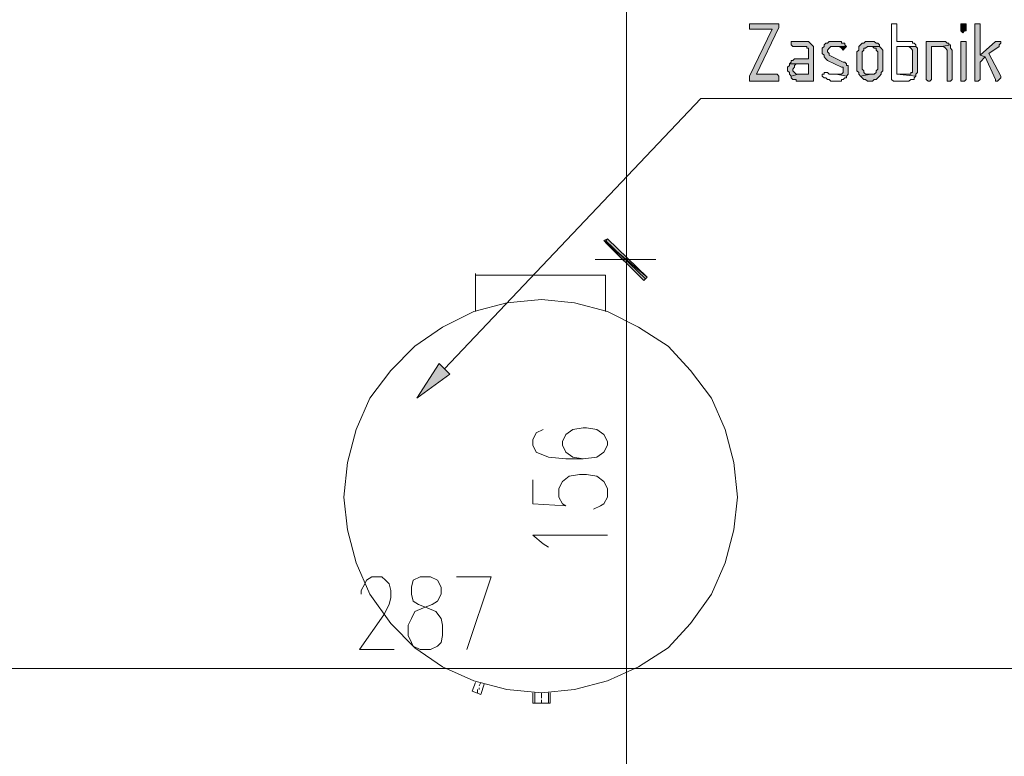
# Model space of a CAD drawing. Header units: inches. Extents: x 1504 to 12593, y -807 to 3183.
# Tile 26 of 256: x 3659 to 3898, y -231 to -52. Entities that reach past the tile are written whole.
import ezdxf

# ---------------------------------------------------------------- set-up
doc = ezdxf.new("R2010")
doc.units = ezdxf.units.IN
doc.header["$MEASUREMENT"] = 0
doc.layers.add('at_Entity', color=7, linetype='Continuous')
doc.layers.add('at_Solid', color=7, linetype='Continuous')

msp = doc.modelspace()

# ---------------------------------------------------------------- hatches: boundary and pattern name
at = {"layer": 'at_Solid', "lineweight": 15}
for points in [[(3843.12, -52.63), (3836.36, -52.63), (3836.36, -53.91), (3841.85, -53.91), (3836.36, -65.31), (3836.36, -66.57), (3843.54, -66.57), (3843.54, -65.31), (3843.12, -64.88), (3838.05, -64.88), (3843.54, -53.48), (3843.54, -52.63)], [(3888.32, -52.63), (3887.89, -52.63), (3887.89, -54.32), (3888.32, -54.75), (3888.74, -54.32), (3889.16, -54.32), (3889.16, -52.63), (3888.74, -52.63)], [(3891.7, -52.63), (3891.27, -52.63), (3891.27, -66.57), (3892.12, -66.57), (3892.54, -66.15), (3892.54, -61.93), (3893.81, -60.66), (3892.54, -60.24), (3892.54, -52.63), (3892.12, -52.63)], [(3849.46, -56.86), (3846.5, -56.86), (3846.5, -57.7), (3846.92, -58.13), (3850.3, -58.13), (3850.3, -58.55), (3850.72, -58.55), (3850.72, -61.09), (3847.35, -61.09), (3846.92, -61.51), (3846.5, -61.51), (3846.5, -61.93), (3846.08, -62.35), (3850.72, -62.35), (3850.72, -64.88), (3848.19, -64.88), (3846.5, -65.31), (3846.5, -65.73), (3846.92, -66.15), (3847.77, -66.15), (3847.77, -66.57), (3851.99, -66.57), (3851.99, -59.39), (3851.99, -58.13), (3851.57, -57.7), (3851.15, -57.29), (3850.72, -56.86), (3849.88, -56.86)], [(3857.06, -56.86), (3855.79, -56.86), (3855.37, -57.29), (3854.95, -57.29), (3854.53, -57.7), (3854.53, -58.13), (3854.1, -58.55), (3854.1, -59.82), (3854.53, -60.24), (3854.53, -60.66), (3854.95, -61.09), (3855.37, -61.51), (3858.75, -63.19), (3859.17, -63.19), (3859.17, -64.47), (3858.75, -64.88), (3857.48, -64.88), (3860.02, -65.31), (3860.44, -64.88), (3860.44, -62.78), (3860.02, -62.78), (3860.02, -62.35), (3859.59, -61.93), (3859.17, -61.93), (3855.79, -60.24), (3855.79, -59.82), (3855.37, -59.39), (3855.37, -58.97), (3855.79, -58.55), (3856.22, -58.13), (3860.02, -58.13), (3859.59, -57.7), (3859.59, -57.29), (3858.75, -57.29), (3858.75, -56.86), (3857.48, -56.86)], [(3865.93, -56.86), (3864.66, -56.86), (3864.24, -57.29), (3863.82, -57.29), (3863.4, -57.7), (3862.97, -58.13), (3862.97, -58.97), (3862.55, -59.39), (3862.55, -64.04), (3862.97, -64.47), (3862.97, -64.88), (3863.4, -65.31), (3865.93, -64.88), (3864.66, -64.88), (3864.24, -64.47), (3864.24, -64.04), (3863.82, -63.62), (3863.82, -59.39), (3864.24, -58.97), (3864.24, -58.55), (3864.66, -58.55), (3865.09, -58.13), (3868.04, -58.13), (3868.04, -57.7), (3867.62, -57.29), (3867.2, -57.29), (3866.77, -56.86), (3866.35, -56.86)], [(3883.25, -56.86), (3879.45, -56.86), (3879.45, -66.15), (3879.87, -66.57), (3880.3, -66.57), (3880.71, -66.15), (3880.71, -58.13), (3883.25, -58.13), (3885.36, -57.7), (3884.94, -57.7), (3884.94, -57.29), (3884.52, -57.29), (3884.09, -56.86), (3883.67, -56.86)], [(3888.32, -56.86), (3887.89, -56.86), (3887.89, -66.57), (3888.74, -66.57), (3889.16, -66.15), (3889.16, -56.86), (3888.74, -56.86)], [(3896.76, -56.86), (3896.34, -56.86), (3892.54, -60.24), (3893.81, -60.66), (3896.34, -66.15), (3896.34, -66.57), (3896.76, -66.57), (3897.19, -66.15), (3897.61, -65.73), (3897.61, -65.31), (3894.65, -59.82), (3897.19, -58.13), (3897.19, -57.7), (3897.61, -57.29), (3897.61, -56.86), (3897.19, -56.86)], [(3860.02, -58.13), (3857.06, -58.13), (3858.33, -58.13), (3858.75, -58.55), (3859.17, -58.97), (3859.59, -58.55)], [(3868.04, -58.13), (3865.93, -58.13), (3866.35, -58.13), (3866.77, -58.55), (3867.2, -58.55), (3867.2, -58.97), (3867.62, -59.39), (3867.62, -63.62), (3867.2, -64.04), (3867.2, -64.47), (3866.77, -64.88), (3865.93, -64.88), (3863.4, -65.31), (3863.82, -65.73), (3864.24, -66.15), (3864.66, -66.15), (3865.09, -66.57), (3866.35, -66.57), (3866.77, -66.15), (3867.2, -66.15), (3867.62, -65.73), (3868.04, -65.31), (3868.46, -64.88), (3868.46, -64.47), (3868.89, -64.04), (3868.89, -58.97), (3868.46, -58.55)], [(3876.91, -58.13), (3874.8, -58.13), (3875.22, -58.13), (3875.65, -58.55), (3876.07, -58.97), (3876.07, -64.47), (3875.65, -64.47), (3875.65, -64.88), (3872.27, -64.88), (3876.91, -65.31), (3876.91, -64.88), (3877.33, -64.47), (3877.33, -59.39), (3877.33, -58.55)], [(3885.36, -57.7), (3883.25, -58.13), (3883.67, -58.13), (3884.09, -58.55), (3884.52, -58.97), (3884.52, -66.57), (3885.36, -66.57), (3885.78, -66.15), (3885.78, -59.39), (3885.78, -58.97), (3885.36, -58.55), (3885.36, -58.13)], [(3846.08, -62.35), (3846.08, -62.78), (3845.66, -63.19), (3845.66, -63.62), (3845.66, -64.04), (3846.08, -64.47), (3846.08, -64.88), (3846.5, -65.31), (3848.19, -64.88), (3847.77, -64.88), (3847.35, -64.47), (3846.92, -64.04), (3846.92, -63.62), (3847.35, -63.19), (3847.35, -62.78), (3847.77, -62.35), (3850.72, -62.35)], [(3811.45, -114.31), (3800.85, -105.44), (3801.75, -105.01)], [(3810.62, -115.15), (3811.45, -114.31), (3800.85, -105.44)], [(3801.75, -105.01), (3801.3, -105.86), (3811.45, -114.31)], [(3801.3, -105.86), (3811.45, -114.31), (3810.62, -115.15)], [(3763.31, -137.96), (3755.28, -143.87), (3760.74, -135.43)]]:
    msp.add_hatch(color=7, dxfattribs=at).paths.add_polyline_path(points)

# ---------------------------------------------------------------- linework, layer by layer
at = {"layer": 'at_Entity', "color": 7, "lineweight": 15}
for p, q in [((3806.38, 150.96), (3806.38, -104.17)), ((3843.12, -52.63), (3836.36, -52.63)), ((3836.36, -52.63), (3836.36, -53.91)), ((3843.54, -52.63), (3843.12, -52.63)), ((3843.54, -53.48), (3843.54, -52.63)), ((3843.54, -52.63), (3843.54, -52.63)), ((3871.84, -52.63), (3871, -52.63)), ((3871, -52.63), (3871, -66.15)), ((3872.27, -52.63), (3871.84, -52.63)), ((3871.84, -52.63), (3871.84, -52.63)), ((3872.27, -56.86), (3872.27, -52.63)), ((3888.32, -52.63), (3887.89, -52.63)), ((3887.89, -52.63), (3887.89, -54.32)), ((3888.74, -52.63), (3888.32, -52.63)), ((3889.16, -52.63), (3888.74, -52.63)), ((3889.16, -54.32), (3889.16, -52.63)), ((3891.7, -52.63), (3891.27, -52.63)), ((3891.27, -52.63), (3891.27, -66.57)), ((3892.12, -52.63), (3891.7, -52.63)), ((3892.54, -52.63), (3892.12, -52.63)), ((3892.54, -60.24), (3892.54, -52.63)), ((3836.36, -53.91), (3841.85, -53.91)), ((3841.85, -53.91), (3836.36, -65.31)), ((3838.05, -64.88), (3843.54, -53.48)), ((3887.89, -54.32), (3887.89, -54.32)), ((3887.89, -54.32), (3888.32, -54.75)), ((3888.32, -54.75), (3888.74, -54.32)), ((3888.74, -54.32), (3889.16, -54.32)), ((3849.46, -56.86), (3846.5, -56.86)), ((3846.5, -56.86), (3846.5, -57.7)), ((3849.88, -56.86), (3849.46, -56.86)), ((3850.72, -56.86), (3849.88, -56.86)), ((3851.15, -57.29), (3850.72, -56.86)), ((3851.57, -57.7), (3851.15, -57.29)), ((3851.15, -57.29), (3851.15, -57.29)), ((3854.95, -57.29), (3854.53, -57.7)), ((3855.37, -57.29), (3854.95, -57.29)), ((3855.79, -56.86), (3855.37, -57.29)), ((3857.06, -56.86), (3855.79, -56.86)), ((3857.48, -56.86), (3857.06, -56.86)), ((3858.75, -56.86), (3857.48, -56.86)), ((3858.75, -57.29), (3858.75, -56.86)), ((3859.59, -57.29), (3858.75, -57.29)), ((3859.59, -57.7), (3859.59, -57.29)), ((3863.82, -57.29), (3863.4, -57.7)), ((3864.24, -57.29), (3863.82, -57.29)), ((3864.66, -56.86), (3864.24, -57.29)), ((3865.93, -56.86), (3864.66, -56.86)), ((3866.35, -56.86), (3865.93, -56.86)), ((3866.77, -56.86), (3866.35, -56.86)), ((3867.2, -57.29), (3866.77, -56.86)), ((3867.62, -57.29), (3867.2, -57.29)), ((3868.04, -57.7), (3867.62, -57.29)), ((3876.07, -56.86), (3872.27, -56.86)), ((3876.07, -57.29), (3876.07, -56.86)), ((3876.49, -57.29), (3876.07, -57.29)), ((3876.91, -57.7), (3876.49, -57.29)), ((3883.25, -56.86), (3879.45, -56.86)), ((3879.45, -56.86), (3879.45, -66.15)), ((3883.67, -56.86), (3883.25, -56.86)), ((3884.09, -56.86), (3883.67, -56.86)), ((3884.52, -57.29), (3884.09, -56.86)), ((3884.94, -57.29), (3884.52, -57.29)), ((3884.94, -57.7), (3884.94, -57.29)), ((3888.32, -56.86), (3887.89, -56.86)), ((3887.89, -56.86), (3887.89, -66.57)), ((3888.74, -56.86), (3888.32, -56.86)), ((3889.16, -56.86), (3888.74, -56.86)), ((3889.16, -66.15), (3889.16, -56.86)), ((3896.34, -56.86), (3892.54, -60.24)), ((3896.76, -56.86), (3896.34, -56.86)), ((3897.19, -56.86), (3896.76, -56.86)), ((3897.61, -56.86), (3897.19, -56.86)), ((3897.19, -57.7), (3897.61, -57.29)), ((3897.61, -57.29), (3897.61, -56.86)), ((3846.5, -57.7), (3846.92, -58.13)), ((3846.92, -58.13), (3850.3, -58.13)), ((3850.3, -58.13), (3850.3, -58.55)), ((3850.3, -58.55), (3850.72, -58.55)), ((3850.72, -58.55), (3850.72, -61.09)), ((3851.99, -58.13), (3851.57, -57.7)), ((3851.57, -57.7), (3851.57, -57.7)), ((3851.99, -59.39), (3851.99, -58.13)), ((3851.99, -66.57), (3851.99, -59.39)), ((3854.53, -58.13), (3854.1, -58.55)), ((3854.1, -58.55), (3854.1, -59.82)), ((3854.1, -59.82), (3854.53, -60.24)), ((3854.53, -57.7), (3854.53, -58.13)), ((3854.53, -58.13), (3854.53, -58.13)), ((3855.37, -58.97), (3855.79, -58.55)), ((3855.37, -59.39), (3855.37, -58.97)), ((3855.37, -58.97), (3855.37, -58.97)), ((3855.79, -59.82), (3855.37, -59.39)), ((3855.79, -58.55), (3856.22, -58.13)), ((3855.79, -58.55), (3855.79, -58.55)), ((3855.79, -60.24), (3855.79, -59.82)), ((3856.22, -58.13), (3860.02, -58.13)), ((3860.02, -58.13), (3857.06, -58.13)), ((3857.06, -58.13), (3858.33, -58.13)), ((3858.33, -58.13), (3858.75, -58.55)), ((3858.75, -58.55), (3858.75, -58.55)), ((3858.75, -58.55), (3859.17, -58.97)), ((3859.17, -58.97), (3859.59, -58.55)), ((3859.17, -58.97), (3859.17, -58.97)), ((3860.02, -58.13), (3859.59, -57.7)), ((3859.59, -58.55), (3860.02, -58.13)), ((3859.59, -58.55), (3859.59, -58.55)), ((3862.97, -58.97), (3862.55, -59.39)), ((3862.55, -59.39), (3862.55, -64.04)), ((3863.4, -57.7), (3862.97, -58.13)), ((3862.97, -58.13), (3862.97, -58.97)), ((3863.4, -57.7), (3863.4, -57.7)), ((3863.82, -59.39), (3864.24, -58.97)), ((3863.82, -63.62), (3863.82, -59.39)), ((3864.24, -58.97), (3864.24, -58.55)), ((3864.24, -58.55), (3864.66, -58.55)), ((3864.66, -58.55), (3865.09, -58.13)), ((3865.09, -58.13), (3868.04, -58.13)), ((3868.04, -58.13), (3865.93, -58.13)), ((3865.93, -58.13), (3866.35, -58.13)), ((3866.35, -58.13), (3866.77, -58.55)), ((3866.77, -58.55), (3867.2, -58.55)), ((3867.2, -58.55), (3867.2, -58.97)), ((3867.2, -58.97), (3867.62, -59.39)), ((3867.62, -59.39), (3867.62, -63.62)), ((3868.04, -58.13), (3868.04, -57.7)), ((3868.04, -57.7), (3868.04, -57.7)), ((3868.46, -58.55), (3868.04, -58.13)), ((3868.89, -58.97), (3868.46, -58.55)), ((3868.46, -58.55), (3868.46, -58.55)), ((3868.89, -64.04), (3868.89, -58.97)), ((3872.27, -64.88), (3872.27, -58.13)), ((3872.27, -58.13), (3876.91, -58.13)), ((3876.91, -58.13), (3874.8, -58.13)), ((3874.8, -58.13), (3875.22, -58.13)), ((3875.22, -58.13), (3875.65, -58.55)), ((3875.65, -58.55), (3875.65, -58.55)), ((3875.65, -58.55), (3876.07, -58.97)), ((3876.07, -58.97), (3876.07, -64.47)), ((3876.91, -58.13), (3876.91, -57.7)), ((3877.33, -58.55), (3876.91, -58.13)), ((3877.33, -59.39), (3877.33, -58.55)), ((3877.33, -64.47), (3877.33, -59.39)), ((3880.71, -66.15), (3880.71, -58.13)), ((3880.71, -58.13), (3883.25, -58.13)), ((3885.36, -57.7), (3883.25, -58.13)), ((3883.25, -58.13), (3885.36, -57.7)), ((3883.25, -58.13), (3883.67, -58.13)), ((3883.67, -58.13), (3884.09, -58.55)), ((3884.09, -58.55), (3884.09, -58.55)), ((3884.09, -58.55), (3884.52, -58.97)), ((3884.52, -58.97), (3884.52, -66.57)), ((3885.36, -57.7), (3884.94, -57.7)), ((3885.36, -58.13), (3885.36, -57.7)), ((3885.36, -58.55), (3885.36, -58.13)), ((3885.78, -58.97), (3885.36, -58.55)), ((3885.78, -59.39), (3885.78, -58.97)), ((3885.78, -66.15), (3885.78, -59.39)), ((3894.65, -59.82), (3897.19, -58.13)), ((3897.61, -65.31), (3894.65, -59.82)), ((3897.19, -58.13), (3897.19, -57.7)), ((3846.5, -61.93), (3846.08, -62.35)), ((3846.08, -62.35), (3846.08, -62.78)), ((3850.72, -62.35), (3846.08, -62.35)), ((3846.08, -62.35), (3850.72, -62.35)), ((3846.92, -61.51), (3846.5, -61.51)), ((3846.5, -61.51), (3846.5, -61.93)), ((3847.35, -61.09), (3846.92, -61.51)), ((3850.72, -61.09), (3847.35, -61.09)), ((3847.35, -62.78), (3847.77, -62.35)), ((3847.77, -62.35), (3850.72, -62.35)), ((3850.72, -62.35), (3850.72, -64.88)), ((3854.53, -60.24), (3854.53, -60.66)), ((3854.53, -60.66), (3854.95, -61.09)), ((3854.95, -61.09), (3854.95, -61.09)), ((3854.95, -61.09), (3855.37, -61.51)), ((3855.37, -61.51), (3858.75, -63.19)), ((3859.17, -61.93), (3855.79, -60.24)), ((3859.59, -61.93), (3859.17, -61.93)), ((3860.02, -62.35), (3859.59, -61.93)), ((3860.02, -62.78), (3860.02, -62.35)), ((3892.54, -60.24), (3893.81, -60.66)), ((3893.81, -60.66), (3892.54, -60.24)), ((3892.54, -61.93), (3893.81, -60.66)), ((3892.54, -66.15), (3892.54, -61.93)), ((3893.81, -60.66), (3896.34, -66.15)), ((3846.08, -62.78), (3845.66, -63.19)), ((3845.66, -63.19), (3845.66, -63.62)), ((3845.66, -63.62), (3845.66, -64.04)), ((3845.66, -64.04), (3846.08, -64.47)), ((3846.08, -64.47), (3846.08, -64.88)), ((3846.92, -63.62), (3847.35, -63.19)), ((3846.92, -64.04), (3846.92, -63.62)), ((3846.92, -63.62), (3846.92, -63.62)), ((3847.35, -64.47), (3846.92, -64.04)), ((3847.35, -63.19), (3847.35, -62.78)), ((3847.77, -64.88), (3847.35, -64.47)), ((3847.35, -64.47), (3847.35, -64.47)), ((3854.95, -64.47), (3854.53, -64.47)), ((3854.53, -64.47), (3854.53, -64.88)), ((3855.37, -64.47), (3854.95, -64.47)), ((3854.95, -64.47), (3854.95, -64.47)), ((3855.79, -64.88), (3855.37, -64.47)), ((3858.75, -63.19), (3859.17, -63.19)), ((3859.17, -64.47), (3858.75, -64.88)), ((3859.17, -63.19), (3859.17, -64.47)), ((3859.17, -64.47), (3859.17, -64.47)), ((3860.44, -62.78), (3860.02, -62.78)), ((3860.44, -64.88), (3860.44, -62.78)), ((3862.55, -64.04), (3862.97, -64.47)), ((3862.97, -64.47), (3862.97, -64.88)), ((3864.24, -64.04), (3863.82, -63.62)), ((3864.24, -64.47), (3864.24, -64.04)), ((3864.66, -64.88), (3864.24, -64.47)), ((3867.2, -64.47), (3866.77, -64.88)), ((3867.62, -63.62), (3867.2, -64.04)), ((3867.2, -64.04), (3867.2, -64.47)), ((3868.46, -64.47), (3868.89, -64.04)), ((3868.46, -64.88), (3868.46, -64.47)), ((3876.07, -64.47), (3875.65, -64.47)), ((3875.65, -64.47), (3875.65, -64.88)), ((3876.91, -64.88), (3877.33, -64.47)), ((3836.36, -65.31), (3836.36, -66.57)), ((3836.36, -66.57), (3843.54, -66.57)), ((3843.12, -64.88), (3838.05, -64.88)), ((3843.54, -65.31), (3843.12, -64.88)), ((3843.54, -66.57), (3843.54, -65.31)), ((3843.54, -65.31), (3843.54, -65.31)), ((3846.08, -64.88), (3846.5, -65.31)), ((3846.5, -65.31), (3848.19, -64.88)), ((3848.19, -64.88), (3846.5, -65.31)), ((3846.5, -65.31), (3846.5, -65.73)), ((3846.5, -65.73), (3846.5, -65.73)), ((3846.5, -65.73), (3846.92, -66.15)), ((3846.92, -66.15), (3847.77, -66.15)), ((3848.19, -64.88), (3847.77, -64.88)), ((3847.77, -66.15), (3847.77, -66.57)), ((3847.77, -66.57), (3851.99, -66.57)), ((3850.72, -64.88), (3848.19, -64.88)), ((3854.53, -64.88), (3854.1, -64.88)), ((3854.1, -64.88), (3854.1, -65.31)), ((3854.1, -65.31), (3854.53, -65.73)), ((3854.53, -65.73), (3854.95, -65.73)), ((3854.95, -65.73), (3855.37, -66.15)), ((3855.37, -66.15), (3855.79, -66.15)), ((3857.48, -64.88), (3855.79, -64.88)), ((3855.79, -66.15), (3856.22, -66.57)), ((3856.22, -66.57), (3858.75, -66.57)), ((3860.02, -65.31), (3857.48, -64.88)), ((3858.75, -64.88), (3857.48, -64.88)), ((3857.48, -64.88), (3860.02, -65.31)), ((3858.75, -66.57), (3858.75, -66.15)), ((3858.75, -66.15), (3859.17, -66.15)), ((3859.17, -66.15), (3859.59, -65.73)), ((3859.59, -65.73), (3860.02, -65.73)), ((3860.02, -65.31), (3860.44, -64.88)), ((3860.02, -65.73), (3860.02, -65.31)), ((3862.97, -64.88), (3863.4, -65.31)), ((3865.93, -64.88), (3863.4, -65.31)), ((3863.4, -65.31), (3865.93, -64.88)), ((3863.4, -65.31), (3863.4, -65.31)), ((3863.4, -65.31), (3863.82, -65.73)), ((3863.82, -65.73), (3863.82, -65.73)), ((3863.82, -65.73), (3864.24, -66.15)), ((3864.24, -66.15), (3864.66, -66.15)), ((3865.93, -64.88), (3864.66, -64.88)), ((3864.66, -66.15), (3865.09, -66.57)), ((3865.09, -66.57), (3866.35, -66.57)), ((3866.77, -64.88), (3865.93, -64.88)), ((3866.35, -66.57), (3866.77, -66.15)), ((3866.77, -66.15), (3867.2, -66.15)), ((3867.2, -66.15), (3867.62, -65.73)), ((3867.62, -65.73), (3868.04, -65.31)), ((3868.04, -65.31), (3868.46, -64.88)), ((3868.04, -65.31), (3868.04, -65.31)), ((3871, -66.15), (3871.42, -66.57)), ((3871.42, -66.57), (3875.22, -66.57)), ((3875.65, -64.88), (3872.27, -64.88)), ((3872.27, -64.88), (3876.91, -65.31)), ((3876.91, -65.31), (3872.27, -64.88)), ((3875.22, -66.57), (3875.65, -66.15)), ((3875.65, -66.15), (3876.49, -66.15)), ((3876.49, -65.73), (3876.91, -65.31)), ((3876.49, -66.15), (3876.49, -65.73)), ((3876.49, -65.73), (3876.49, -65.73)), ((3876.91, -65.31), (3876.91, -64.88)), ((3879.45, -66.15), (3879.87, -66.57)), ((3879.87, -66.57), (3880.3, -66.57)), ((3880.3, -66.57), (3880.71, -66.15)), ((3884.52, -66.57), (3885.36, -66.57)), ((3885.36, -66.57), (3885.78, -66.15)), ((3887.89, -66.57), (3888.74, -66.57)), ((3888.74, -66.57), (3889.16, -66.15)), ((3891.27, -66.57), (3892.12, -66.57)), ((3892.12, -66.57), (3892.54, -66.15)), ((3896.34, -66.15), (3896.34, -66.57)), ((3896.34, -66.57), (3896.76, -66.57)), ((3896.76, -66.57), (3897.19, -66.15)), ((3897.19, -66.15), (3897.61, -65.73)), ((3897.19, -66.15), (3897.19, -66.15)), ((3897.61, -65.73), (3897.61, -65.31)), ((3762.03, -136.69), (3824.54, -70.8)), ((3824.54, -70.8), (3826.23, -70.8)), ((3826.23, -70.8), (3993.92, -70.8)), ((3806.38, -101.64), (3806.38, -118.11)), ((3806.38, -118.11), (3806.38, -101.64)), ((3800.85, -105.44), (3801.75, -105.01)), ((3811.45, -114.31), (3800.85, -105.44)), ((3800.85, -105.44), (3810.62, -115.15)), ((3811.45, -114.31), (3800.85, -105.44)), ((3801.75, -105.01), (3801.3, -105.86)), ((3801.3, -105.44), (3811.01, -114.73)), ((3811.01, -114.73), (3801.3, -105.44)), ((3801.75, -105.01), (3811.45, -114.31)), ((3811.45, -114.31), (3801.75, -105.01)), ((3801.3, -105.86), (3811.45, -114.31)), ((3801.3, -105.86), (3811.45, -114.31)), ((3810.62, -115.15), (3801.3, -105.86)), ((3813.57, -110.08), (3798.79, -110.08)), ((3798.79, -110.08), (3813.57, -110.08)), ((3769.61, -113.88), (3769.61, -113.46)), ((3801.3, -113.88), (3769.61, -113.88)), ((3769.61, -122.75), (3769.61, -113.88)), ((3801.3, -113.88), (3801.3, -122.75)), ((3810.62, -115.15), (3811.45, -114.31)), ((3811.45, -114.31), (3810.62, -115.15)), ((3806.38, -115.57), (3806.38, -260.03)), ((3785.68, -119.8), (3777.2, -120.64)), ((3793.71, -120.64), (3785.68, -119.8)), ((3777.2, -120.64), (3769.22, -122.75)), ((3801.75, -122.75), (3793.71, -120.64)), ((3769.22, -122.75), (3761.58, -126.56)), ((3809.33, -126.56), (3801.75, -122.75)), ((3761.58, -126.56), (3754.83, -131.2)), ((3816.51, -131.2), (3809.33, -126.56)), ((3754.83, -131.2), (3748.92, -137.12)), ((3822, -137.12), (3816.51, -131.2)), ((3755.28, -143.87), (3760.74, -135.43)), ((3760.74, -135.43), (3763.31, -137.96)), ((3748.92, -137.12), (3743.84, -143.87)), ((3763.31, -137.96), (3755.28, -143.87)), ((3827.07, -143.87), (3822, -137.12)), ((3743.84, -143.87), (3740.49, -151.48)), ((3830.45, -151.48), (3827.07, -143.87)), ((3795.83, -151.06), (3793.27, -151.48)), ((3796.67, -151.06), (3795.83, -151.06)), ((3799.18, -151.48), (3796.67, -151.06)), ((3740.49, -151.48), (3738.37, -159.51)), ((3784.4, -152.32), (3783.56, -154.01)), ((3786.07, -151.48), (3784.4, -152.32)), ((3791.59, -152.74), (3790.76, -154.43)), ((3793.27, -151.48), (3791.59, -152.74)), ((3800.85, -152.74), (3799.18, -151.48)), ((3801.75, -154.43), (3800.85, -152.74)), ((3832.56, -159.51), (3830.45, -151.48)), ((3783.56, -154.01), (3783.56, -155.28)), ((3783.56, -155.28), (3784.4, -156.97)), ((3790.76, -154.43), (3790.76, -155.28)), ((3790.76, -155.28), (3791.59, -156.97)), ((3800.85, -156.97), (3801.75, -155.28)), ((3801.75, -155.28), (3801.75, -154.43)), ((3784.4, -156.97), (3787.35, -158.24)), ((3787.35, -158.24), (3791.59, -158.66)), ((3791.59, -156.97), (3793.27, -158.24)), ((3793.27, -158.24), (3795.83, -158.66)), ((3795.83, -158.66), (3799.18, -158.24)), ((3799.18, -158.24), (3800.85, -156.97)), ((3738.37, -159.51), (3737.54, -167.95)), ((3791.59, -158.66), (3795.83, -158.66)), ((3833.41, -167.95), (3832.56, -159.51)), ((3790.76, -164.15), (3792.43, -162.88)), ((3792.43, -162.88), (3794.94, -162.46)), ((3794.94, -162.46), (3796.67, -162.46)), ((3796.67, -162.46), (3799.18, -162.88)), ((3799.18, -162.88), (3800.85, -164.15)), ((3783.56, -163.73), (3783.56, -169.64)), ((3789.92, -165.84), (3790.76, -164.15)), ((3800.85, -164.15), (3801.75, -165.84)), ((3737.54, -167.95), (3738.37, -175.98)), ((3789.92, -167.95), (3789.92, -165.84)), ((3790.76, -169.64), (3789.92, -167.95)), ((3801.75, -167.95), (3800.85, -169.64)), ((3801.75, -165.84), (3801.75, -167.95)), ((3832.56, -175.98), (3833.41, -167.95)), ((3783.56, -169.64), (3791.59, -170.07)), ((3791.59, -170.07), (3790.76, -169.64)), ((3800.02, -170.07), (3798.34, -170.91)), ((3800.85, -169.64), (3800.02, -170.07)), ((3738.37, -175.98), (3740.49, -184)), ((3786.07, -179.35), (3783.56, -177.25)), ((3783.56, -177.25), (3801.75, -177.25)), ((3830.45, -184), (3832.56, -175.98)), ((3787.35, -180.2), (3786.07, -179.35)), ((3740.49, -184), (3743.84, -191.61)), ((3827.07, -191.61), (3830.45, -184)), ((3741.72, -190.76), (3742.61, -189.07)), ((3742.61, -189.07), (3743, -188.22)), ((3743, -188.22), (3744.29, -187.38)), ((3744.29, -187.38), (3746.8, -187.38)), ((3746.8, -187.38), (3747.63, -188.22)), ((3747.63, -188.22), (3748.53, -189.07)), ((3748.53, -189.07), (3748.92, -190.76)), ((3754.44, -188.22), (3753.99, -189.92)), ((3756.11, -187.38), (3754.44, -188.22)), ((3758.62, -187.38), (3756.11, -187.38)), ((3760.35, -188.22), (3758.62, -187.38)), ((3761.19, -189.92), (3760.35, -188.22)), ((3764.98, -187.38), (3773.41, -187.38)), ((3773.41, -187.38), (3767.49, -205.12)), ((3741.72, -191.61), (3741.72, -190.76)), ((3743.84, -191.61), (3748.92, -198.79)), ((3748.92, -190.76), (3748.92, -192.45)), ((3753.99, -189.92), (3753.99, -191.61)), ((3753.99, -191.61), (3754.44, -193.3)), ((3760.35, -193.3), (3761.19, -191.61)), ((3761.19, -191.61), (3761.19, -189.92)), ((3822, -198.79), (3827.07, -191.61)), ((3748.53, -194.14), (3747.24, -196.68)), ((3748.92, -192.45), (3748.53, -194.14)), ((3754.44, -193.3), (3755.67, -194.14)), ((3755.67, -194.14), (3757.79, -194.99)), ((3756.95, -194.99), (3759.07, -194.14)), ((3759.07, -194.14), (3760.35, -193.3)), ((3747.24, -196.68), (3741.33, -205.12)), ((3753.99, -197.52), (3754.83, -195.83)), ((3754.83, -195.83), (3756.95, -194.99)), ((3757.79, -194.99), (3759.91, -195.83)), ((3759.91, -195.83), (3761.19, -197.52)), ((3748.92, -198.79), (3754.83, -204.7)), ((3753.16, -199.21), (3753.99, -197.52)), ((3761.19, -197.52), (3761.58, -199.21)), ((3816.51, -204.7), (3822, -198.79)), ((3753.16, -201.74), (3753.16, -199.21)), ((3761.58, -199.21), (3761.58, -201.74)), ((3753.99, -203.43), (3753.16, -201.74)), ((3754.44, -204.28), (3753.99, -203.43)), ((3761.19, -203.43), (3760.35, -204.28)), ((3761.58, -201.74), (3761.19, -203.43)), ((3741.33, -205.12), (3749.75, -205.12)), ((3756.11, -205.12), (3754.44, -204.28)), ((3754.83, -204.7), (3761.58, -209.35)), ((3758.62, -205.12), (3756.11, -205.12)), ((3760.35, -204.28), (3758.62, -205.12)), ((3809.33, -209.35), (3816.51, -204.7)), ((3652.18, -209.77), (3927.6, -209.77)), ((3761.58, -209.35), (3769.22, -212.73)), ((3801.75, -212.73), (3809.33, -209.35)), ((3769.61, -213.15), (3768.78, -215.26)), ((3769.22, -212.73), (3777.2, -214.84)), ((3770.45, -213.99), (3770.9, -213.15)), ((3793.71, -214.84), (3801.75, -212.73)), ((3768.78, -215.26), (3770.9, -216.11)), ((3770.06, -215.68), (3770.06, -214.84)), ((3770.45, -214.84), (3770.45, -214.42)), ((3771.73, -213.57), (3770.9, -216.11)), ((3777.2, -214.84), (3785.68, -215.68)), ((3783.56, -215.68), (3783.56, -218.22)), ((3784.01, -215.68), (3784.01, -218.22)), ((3785.68, -215.68), (3793.71, -214.84)), ((3785.68, -216.53), (3785.68, -215.68)), ((3787.35, -215.68), (3787.35, -218.22)), ((3787.8, -215.68), (3787.8, -218.22)), ((3783.56, -218.22), (3787.35, -218.22)), ((3785.68, -216.95), (3785.68, -216.53)), ((3785.68, -218.22), (3785.68, -217.37)), ((3787.8, -218.22), (3787.35, -218.22))]:
    msp.add_line(p, q, dxfattribs=at)

doc.saveas('drawing.dxf')
